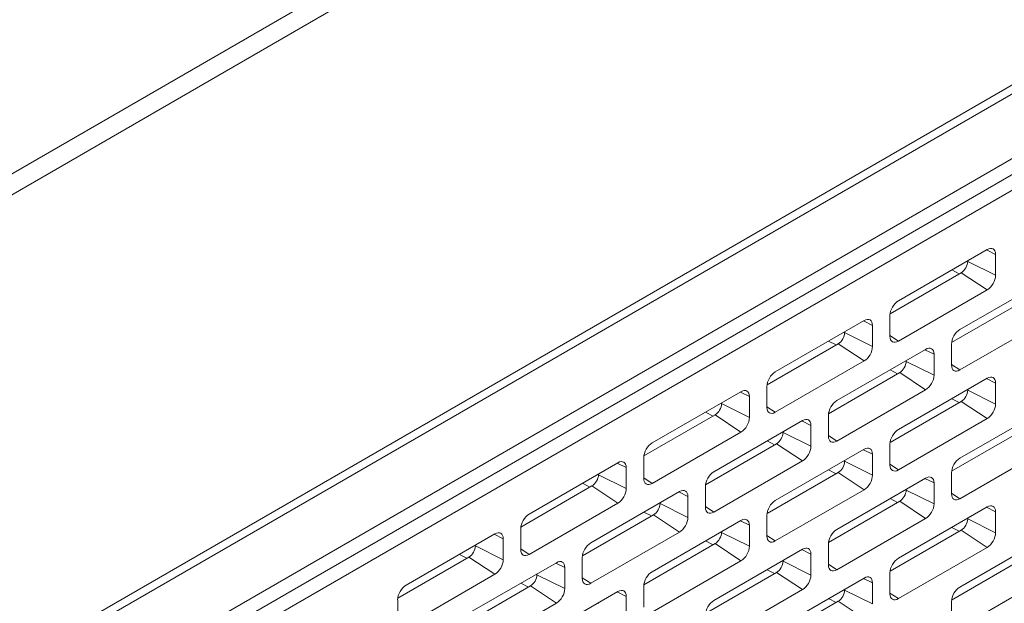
# Model space of a CAD drawing. Header units: millimetres. Extents: x 11 to 1665, y 44 to 957.
# Tile 56 of 69: x 1455 to 1509, y 512 to 544. Entities that reach past the tile are written whole.
import ezdxf

# ---------------------------------------------------------------- set-up
doc = ezdxf.new("R2010")
doc.units = ezdxf.units.MM
doc.header["$MEASUREMENT"] = 0
doc.layers.get('0').update_dxf_attribs({"lineweight": 25})

msp = doc.modelspace()

# ---------------------------------------------------------------- linework, layer by layer
at = {"color": 0, "linetype": 'Continuous', "lineweight": 0, "extrusion": (-5.55112e-17, 0.816497, 0.57735)}
for p, q in [((1335.084, 465.084), (1642.676, 642.672)), ((1640.696, 642.672), (1335.084, 466.227)), ((1663.688, 629.269), (1356.096, 451.681)), ((1663.889, 628.908), (1356.297, 451.32)), ((1367.611, 454.308), (1652.575, 618.832)), ((1602.017, 588.783), (1366.904, 453.041)), ((1602.724, 588.332), (1367.611, 452.589)), ((1507.742, 531.047), (1502.898, 528.25)), ((1507.708, 531.027), (1508.202, 530.781)), ((1506.681, 530.393), (1506.681, 530.434)), ((1508.202, 529.638), (1508.202, 530.781)), ((1505.807, 529.929), (1506.216, 529.717)), ((1506.681, 530.393), (1508.202, 529.638)), ((1502.444, 527.539), (1506.328, 529.781)), ((1511.101, 529.475), (1506.257, 526.678)), ((1506.328, 529.781), (1507.742, 528.842)), ((1502.898, 526.046), (1507.742, 528.842)), ((1505.803, 525.967), (1509.687, 528.209)), ((1502.439, 527.454), (1502.439, 526.311)), ((1506.257, 524.474), (1511.101, 527.27)), ((1501.025, 527.168), (1496.181, 524.372)), ((1500.99, 527.148), (1501.484, 526.903)), ((1501.484, 525.76), (1501.484, 526.903)), ((1499.964, 526.515), (1499.964, 526.556)), ((1499.964, 526.515), (1501.484, 525.76)), ((1502.439, 526.351), (1502.898, 526.046)), ((1495.727, 523.66), (1499.61, 525.903)), ((1499.089, 526.051), (1499.499, 525.838)), ((1504.383, 525.596), (1499.54, 522.8)), ((1499.61, 525.903), (1501.025, 524.964)), ((1505.797, 525.882), (1505.797, 524.739)), ((1504.349, 525.577), (1504.843, 525.331)), ((1504.843, 524.188), (1504.843, 525.331)), ((1496.181, 522.167), (1501.025, 524.964)), ((1503.323, 524.943), (1503.323, 524.984)), ((1503.323, 524.943), (1504.843, 524.188)), ((1505.797, 524.779), (1506.257, 524.474)), ((1499.085, 522.089), (1502.969, 524.331)), ((1502.448, 524.479), (1502.857, 524.266)), ((1507.742, 524.025), (1502.898, 521.228)), ((1502.969, 524.331), (1504.383, 523.392)), ((1507.708, 524.005), (1508.202, 523.759)), ((1495.721, 523.576), (1495.721, 522.433)), ((1508.202, 522.616), (1508.202, 523.759)), ((1494.307, 523.29), (1489.463, 520.493)), ((1494.273, 523.27), (1494.767, 523.024)), ((1494.767, 521.881), (1494.767, 523.024)), ((1499.54, 520.595), (1504.383, 523.392)), ((1505.807, 522.907), (1506.216, 522.695)), ((1506.681, 523.371), (1506.681, 523.412)), ((1506.681, 523.371), (1508.202, 522.616)), ((1493.246, 522.637), (1493.246, 522.677)), ((1493.246, 522.637), (1494.767, 521.881)), ((1495.721, 522.472), (1496.181, 522.167)), ((1502.444, 520.517), (1506.328, 522.759)), ((1511.101, 522.453), (1506.257, 519.656)), ((1506.328, 522.759), (1507.742, 521.82)), ((1489.009, 519.782), (1492.893, 522.024)), ((1492.372, 522.173), (1492.781, 521.96)), ((1492.893, 522.024), (1494.307, 521.085)), ((1499.08, 522.004), (1499.08, 520.861)), ((1502.898, 519.024), (1507.742, 521.82)), ((1497.666, 521.718), (1492.822, 518.922)), ((1497.631, 521.698), (1498.125, 521.453)), ((1498.125, 520.31), (1498.125, 521.453)), ((1489.463, 518.289), (1494.307, 521.085)), ((1496.605, 521.065), (1496.605, 521.106)), ((1496.605, 521.065), (1498.125, 520.31)), ((1499.08, 520.901), (1499.54, 520.595)), ((1505.803, 518.945), (1509.687, 521.187)), ((1492.368, 518.21), (1496.252, 520.453)), ((1495.731, 520.601), (1496.14, 520.388)), ((1496.252, 520.453), (1497.666, 519.514)), ((1502.439, 520.432), (1502.439, 519.289)), ((1506.257, 517.452), (1511.101, 520.248)), ((1489.004, 519.697), (1489.004, 518.554)), ((1501.025, 520.146), (1496.181, 517.35)), ((1500.99, 520.126), (1501.484, 519.881)), ((1501.484, 518.738), (1501.484, 519.881)), ((1487.589, 519.411), (1482.746, 516.615)), ((1487.555, 519.392), (1488.049, 519.146)), ((1488.049, 518.003), (1488.049, 519.146)), ((1492.822, 516.717), (1497.666, 519.514)), ((1499.964, 519.493), (1499.964, 519.534)), ((1499.964, 519.493), (1501.484, 518.738)), ((1502.439, 519.329), (1502.898, 519.024)), ((1486.529, 518.758), (1486.529, 518.799)), ((1486.529, 518.758), (1488.049, 518.003)), ((1489.004, 518.594), (1489.463, 518.289)), ((1495.727, 516.639), (1499.61, 518.881)), ((1499.089, 519.029), (1499.499, 518.816)), ((1499.61, 518.881), (1501.025, 517.942)), ((1505.797, 518.86), (1505.797, 517.717)), ((1482.292, 515.904), (1486.175, 518.146)), ((1485.654, 518.294), (1486.064, 518.081)), ((1486.175, 518.146), (1487.589, 517.207)), ((1492.362, 518.125), (1492.362, 516.982)), ((1504.383, 518.575), (1499.54, 515.778)), ((1504.349, 518.555), (1504.843, 518.309)), ((1504.843, 517.166), (1504.843, 518.309)), ((1490.948, 517.84), (1486.105, 515.043)), ((1490.914, 517.82), (1491.408, 517.574)), ((1491.408, 516.431), (1491.408, 517.574)), ((1496.181, 515.145), (1501.025, 517.942)), ((1503.323, 517.921), (1503.323, 517.962)), ((1503.323, 517.921), (1504.843, 517.166)), ((1505.797, 517.757), (1506.257, 517.452)), ((1482.746, 514.41), (1487.589, 517.207)), ((1489.888, 517.187), (1489.888, 517.227)), ((1489.888, 517.187), (1491.408, 516.431)), ((1492.362, 517.022), (1492.822, 516.717)), ((1499.085, 515.067), (1502.969, 517.309)), ((1502.448, 517.457), (1502.857, 517.245)), ((1507.742, 517.003), (1502.898, 514.206)), ((1502.969, 517.309), (1504.383, 516.37)), ((1507.708, 516.983), (1508.202, 516.737)), ((1485.65, 514.332), (1489.534, 516.574)), ((1489.013, 516.722), (1489.422, 516.51)), ((1489.534, 516.574), (1490.948, 515.635)), ((1495.721, 516.554), (1495.721, 515.411)), ((1508.202, 515.594), (1508.202, 516.737)), ((1494.307, 516.268), (1489.463, 513.471)), ((1494.273, 516.248), (1494.767, 516.003)), ((1494.767, 514.86), (1494.767, 516.003)), ((1499.54, 513.574), (1504.383, 516.37)), ((1506.681, 516.35), (1506.681, 516.39)), ((1506.681, 516.35), (1508.202, 515.594)), ((1480.872, 515.533), (1476.028, 512.737)), ((1480.837, 515.513), (1481.332, 515.268)), ((1482.286, 515.819), (1482.286, 514.676)), ((1486.105, 512.839), (1490.948, 515.635)), ((1493.246, 515.615), (1493.246, 515.656)), ((1493.246, 515.615), (1494.767, 514.86)), ((1495.721, 515.45), (1496.181, 515.145)), ((1502.444, 513.495), (1506.328, 515.737)), ((1505.807, 515.885), (1506.216, 515.673)), ((1511.101, 515.431), (1506.257, 512.635)), ((1506.328, 515.737), (1507.742, 514.798)), ((1479.811, 514.88), (1479.811, 514.921)), ((1479.811, 514.88), (1481.332, 514.125)), ((1481.332, 514.125), (1481.332, 515.268)), ((1489.009, 512.76), (1492.893, 515.002)), ((1492.372, 515.151), (1492.781, 514.938)), ((1492.893, 515.002), (1494.307, 514.063)), ((1499.08, 514.982), (1499.08, 513.839)), ((1478.937, 514.416), (1479.346, 514.203)), ((1482.286, 514.716), (1482.746, 514.41)), ((1497.666, 514.696), (1492.822, 511.9)), ((1497.631, 514.676), (1498.125, 514.431)), ((1498.125, 513.288), (1498.125, 514.431)), ((1502.898, 512.002), (1507.742, 514.798)), ((1475.574, 512.025), (1479.458, 514.268)), ((1484.231, 513.961), (1479.387, 511.165)), ((1479.458, 514.268), (1480.872, 513.329)), ((1484.196, 513.941), (1484.69, 513.696)), ((1485.645, 514.247), (1485.645, 513.104)), ((1489.463, 511.267), (1494.307, 514.063)), ((1496.605, 514.043), (1496.605, 514.084)), ((1496.605, 514.043), (1498.125, 513.288)), ((1499.08, 513.879), (1499.54, 513.574)), ((1505.803, 511.923), (1509.687, 514.165)), ((1476.028, 510.532), (1480.872, 513.329)), ((1483.17, 513.308), (1483.17, 513.349)), ((1483.17, 513.308), (1484.69, 512.553)), ((1484.69, 512.553), (1484.69, 513.696)), ((1492.368, 511.188), (1496.252, 513.431)), ((1495.731, 513.579), (1496.14, 513.366)), ((1496.252, 513.431), (1497.666, 512.492)), ((1502.439, 513.41), (1502.439, 512.267)), ((1506.257, 510.43), (1511.101, 513.227)), ((1478.933, 510.454), (1482.817, 512.696)), ((1482.296, 512.844), (1482.705, 512.631)), ((1482.817, 512.696), (1484.231, 511.757)), ((1485.645, 513.144), (1486.105, 512.839)), ((1501.025, 513.124), (1496.181, 510.328)), ((1500.99, 513.105), (1501.484, 512.859)), ((1501.484, 511.716), (1501.484, 512.859)), ((1487.589, 512.39), (1482.746, 509.593)), ((1487.555, 512.37), (1488.049, 512.124)), ((1489.004, 512.675), (1489.004, 511.532)), ((1492.822, 509.695), (1497.666, 512.492)), ((1499.964, 512.471), (1499.964, 512.512)), ((1499.964, 512.471), (1501.484, 511.716)), ((1502.439, 512.307), (1502.898, 512.002)), ((1475.569, 511.941), (1475.569, 510.797)), ((1479.387, 508.96), (1484.231, 511.757)), ((1486.529, 511.736), (1486.529, 511.777)), ((1488.049, 510.981), (1488.049, 512.124)), ((1495.727, 509.617), (1499.61, 511.859)), ((1499.089, 512.007), (1499.499, 511.794)), ((1499.61, 511.859), (1501.025, 510.92)), ((1505.797, 511.838), (1505.797, 510.695))]:
    msp.add_line(p, q, dxfattribs=at)
at = {"color": 0, "linetype": 'Continuous', "lineweight": 0}
for centre, major_axis, start_param, end_param in [((1507.742, 530.516), (0.325, 0.563), -0.785398, 0.785398), ((1506.328, 530.189), (0.25, 0.433), -2.356194, -0.785398), ((1507.742, 529.373), (0.325, 0.563), -2.356194, -0.785398), ((1502.898, 527.719), (-0.325, -0.563), -2.356194, -0.785398), ((1501.025, 526.637), (0.325, 0.563), -0.785398, 0.785398), ((1506.257, 526.148), (-0.325, -0.563), -2.356194, -0.785398), ((1499.61, 526.311), (0.25, 0.433), -2.356194, -0.785398), ((1502.898, 526.576), (-0.325, -0.563), -0.785398, 0.785398), ((1501.025, 525.494), (0.325, 0.563), -2.356194, -0.785398), ((1504.383, 525.066), (0.325, 0.563), -0.785398, 0.785398), ((1502.969, 524.739), (0.25, 0.433), -2.356194, -0.785398), ((1506.257, 525.004), (-0.325, -0.563), -0.785398, 0.785398), ((1496.181, 523.841), (-0.325, -0.563), -2.356194, -0.785398), ((1504.383, 523.923), (0.325, 0.563), -2.356194, -0.785398), ((1507.742, 523.494), (0.325, 0.563), -0.785398, 0.785398), ((1494.307, 522.759), (0.325, 0.563), -0.785398, 0.785398), ((1506.328, 523.167), (0.25, 0.433), -2.356194, -0.785398), ((1492.893, 522.433), (0.25, 0.433), -2.356194, -0.785398), ((1496.181, 522.698), (-0.325, -0.563), -0.785398, 0.785398), ((1499.54, 522.269), (-0.325, -0.563), -2.356194, -0.785398), ((1507.742, 522.351), (0.325, 0.563), -2.356194, -0.785398), ((1494.307, 521.616), (0.325, 0.563), -2.356194, -0.785398), ((1497.666, 521.187), (0.325, 0.563), -0.785398, 0.785398), ((1496.252, 520.861), (0.25, 0.433), -2.356194, -0.785398), ((1499.54, 521.126), (-0.325, -0.563), -0.785398, 0.785398), ((1502.898, 520.697), (-0.325, -0.563), -2.356194, -0.785398), ((1489.463, 519.963), (-0.325, -0.563), -2.356194, -0.785398), ((1497.666, 520.044), (0.325, 0.563), -2.356194, -0.785398), ((1501.025, 519.616), (0.325, 0.563), -0.785398, 0.785398), ((1487.589, 518.881), (0.325, 0.563), -0.785398, 0.785398), ((1499.61, 519.289), (0.25, 0.433), -2.356194, -0.785398), ((1502.898, 519.554), (-0.325, -0.563), -0.785398, 0.785398), ((1506.257, 519.126), (-0.325, -0.563), -2.356194, -0.785398), ((1486.175, 518.554), (0.25, 0.433), -2.356194, -0.785398), ((1492.822, 518.391), (-0.325, -0.563), -2.356194, -0.785398), ((1501.025, 518.473), (0.325, 0.563), -2.356194, -0.785398), ((1504.383, 518.044), (0.325, 0.563), -0.785398, 0.785398), ((1489.463, 518.82), (-0.325, -0.563), -0.785398, 0.785398), ((1487.589, 517.738), (0.325, 0.563), -2.356194, -0.785398), ((1490.948, 517.309), (0.325, 0.563), -0.785398, 0.785398), ((1502.969, 517.717), (0.25, 0.433), -2.356194, -0.785398), ((1506.257, 517.983), (-0.325, -0.563), -0.785398, 0.785398), ((1489.534, 516.982), (0.25, 0.433), -2.356194, -0.785398), ((1492.822, 517.248), (-0.325, -0.563), -0.785398, 0.785398), ((1496.181, 516.819), (-0.325, -0.563), -2.356194, -0.785398), ((1504.383, 516.901), (0.325, 0.563), -2.356194, -0.785398), ((1507.742, 516.472), (0.325, 0.563), -0.785398, 0.785398), ((1482.746, 516.084), (-0.325, -0.563), -2.356194, -0.785398), ((1490.948, 516.166), (0.325, 0.563), -2.356194, -0.785398), ((1494.307, 515.737), (0.325, 0.563), -0.785398, 0.785398), ((1506.328, 516.145), (0.25, 0.433), -2.356194, -0.785398), ((1480.872, 515.002), (0.325, 0.563), -0.785398, 0.785398), ((1492.893, 515.411), (0.25, 0.433), -2.356194, -0.785398), ((1496.181, 515.676), (-0.325, -0.563), -0.785398, 0.785398), ((1499.54, 515.247), (-0.325, -0.563), -2.356194, -0.785398), ((1507.742, 515.329), (0.325, 0.563), -2.356194, -0.785398), ((1479.458, 514.676), (0.25, 0.433), -2.356194, -0.785398), ((1486.105, 514.512), (-0.325, -0.563), -2.356194, -0.785398), ((1494.307, 514.594), (0.325, 0.563), -2.356194, -0.785398), ((1482.746, 514.941), (-0.325, -0.563), -0.785398, 0.785398), ((1497.666, 514.165), (0.325, 0.563), -0.785398, 0.785398), ((1480.872, 513.859), (0.325, 0.563), -2.356194, -0.785398), ((1484.231, 513.431), (0.325, 0.563), -0.785398, 0.785398), ((1496.252, 513.839), (0.25, 0.433), -2.356194, -0.785398), ((1499.54, 514.104), (-0.325, -0.563), -0.785398, 0.785398), ((1502.898, 513.676), (-0.325, -0.563), -2.356194, -0.785398), ((1482.817, 513.104), (0.25, 0.433), -2.356194, -0.785398), ((1489.463, 512.941), (-0.325, -0.563), -2.356194, -0.785398), ((1497.666, 513.022), (0.325, 0.563), -2.356194, -0.785398), ((1476.028, 512.206), (-0.325, -0.563), -2.356194, -0.785398), ((1486.105, 513.369), (-0.325, -0.563), -0.785398, 0.785398), ((1501.025, 512.594), (0.325, 0.563), -0.785398, 0.785398), ((1484.231, 512.288), (0.325, 0.563), -2.356194, -0.785398), ((1487.589, 511.859), (0.325, 0.563), -0.785398, 0.785398), ((1499.61, 512.267), (0.25, 0.433), -2.356194, -0.785398), ((1502.898, 512.532), (-0.325, -0.563), -0.785398, 0.785398), ((1506.257, 512.104), (-0.325, -0.563), -2.356194, -0.785398), ((1492.822, 511.369), (-0.325, -0.563), -2.356194, -0.785398)]:
    msp.add_ellipse(centre, major_axis=major_axis, ratio=0.57735, start_param=start_param, end_param=end_param, dxfattribs=at)

doc.saveas('drawing.dxf')
